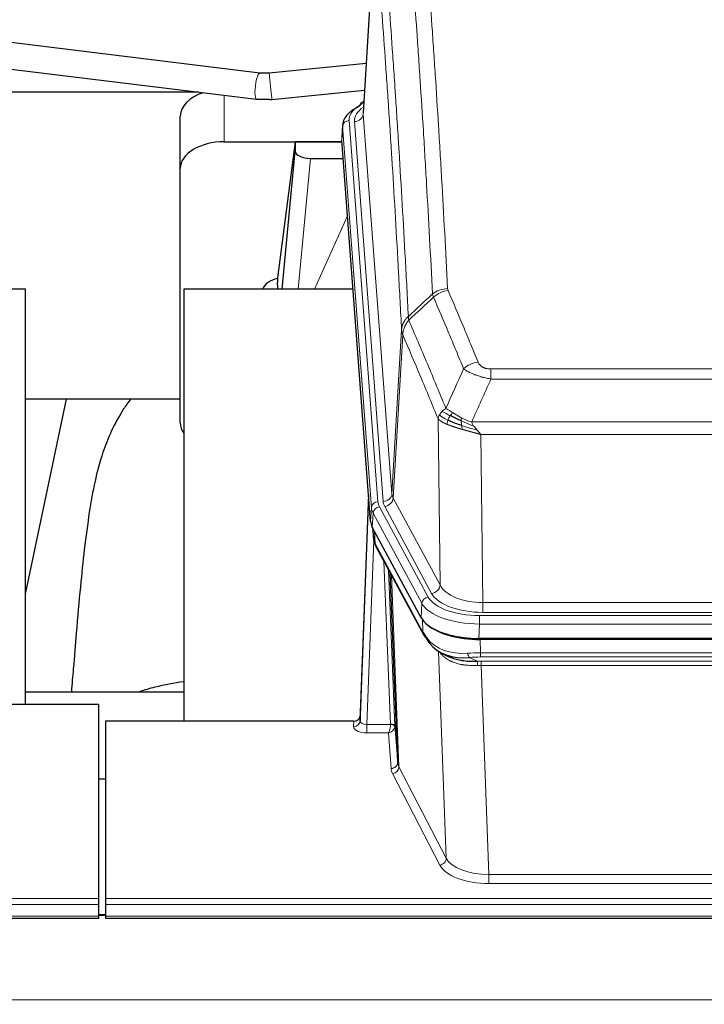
# Model space of a CAD drawing. Header units: inches. Extents: x 0 to 23760, y -13 to 16800.
# Tile 147 of 247: x 7064 to 7375, y 14334 to 14781. Entities that reach past the tile are written whole.
import ezdxf

# ---------------------------------------------------------------- set-up
doc = ezdxf.new("R2010")
doc.units = ezdxf.units.IN
doc.layers.add('254', color=7, linetype='Continuous', true_color=0xffffff)
doc.styles.add('latin_extended', font='simplex.shx')
doc.dimstyles.get("Standard").update_dxf_attribs({"dimtxt": 0.18, "dimasz": 0.18, "dimexe": 0.18, "dimexo": 0.0625, "dimgap": 0.09, "dimtad": 0, "dimtih": 1, "dimtoh": 1, "dimdec": 4, "dimzin": 0, "dimdsep": 46, "dimtxsty": 'Standard', "dimcen": 0.09, "dimadec": 0, "dimazin": 0, "dimtfac": 1, "dimtdec": 4, "dimtofl": 0, "dimtmove": 0, "dimatfit": 3, "dimfxl": 1, "dimtolj": 1, "dimtzin": 0, "dimarcsym": 0})

# ---------------------------------------------------------------- blocks, each defined once
blk = doc.blocks.new('_U1')
at = {"layer": '254', "color": 3, "linetype": 'Continuous', "lineweight": 13, "transparency": 16777216}
for p, q in [((8844.11, 14486.84), (8844.11, 10458.84)), ((958.13, 14131.84), (958.13, 10458.84)), ((1098.13, 10498.84), (8704.11, 10498.84))]:
    blk.add_line(p, q, dxfattribs=at)
at = {"layer": '254', "color": 3, "transparency": 16777216}
for points in [[(1098.13, 10522.18), (1098.13, 10475.51), (958.13, 10498.84)], [(8704.11, 10475.51), (8704.11, 10522.18), (8844.11, 10498.84)]]:
    blk.add_solid(points, dxfattribs=at)
at = {"layer": 'Defpoints', "color": 0, "transparency": 16777216}
for p in [(8844.11, 14526.84), (958.13, 14171.84), (8844.11, 10498.84)]:
    blk.add_point(p, dxfattribs=at)
at = {"layer": '254', "color": 2, "lineweight": 13, "transparency": 16777216, "insert": (4657.79, 10708.84), "char_height": 140, "attachment_point": 1, "style": 'latin_extended'}
blk.add_mtext('\\A1;7886', dxfattribs=at)
blk = doc.blocks.new('_U8')
at = {"layer": '254', "color": 3, "linetype": 'Continuous', "lineweight": 13, "transparency": 16777216}
for p, q in [((5717.15, 13663.69), (5717.15, 14670.36)), ((5191.11, 13663.69), (5757.15, 13663.69)), ((5717.15, 13523.69), (5717.15, 13153.84)), ((8396.11, 13013.84), (5677.15, 13013.84))]:
    blk.add_line(p, q, dxfattribs=at)
at = {"layer": '254', "color": 3, "transparency": 16777216}
for points in [[(5740.48, 13523.69), (5693.82, 13523.69), (5717.15, 13663.69)], [(5693.82, 13153.84), (5740.48, 13153.84), (5717.15, 13013.84)]]:
    blk.add_solid(points, dxfattribs=at)
at = {"layer": 'Defpoints', "color": 0, "transparency": 16777216}
for p in [(5151.11, 13663.69), (5717.15, 13013.84), (8436.11, 13013.84)]:
    blk.add_point(p, dxfattribs=at)
at = {"layer": '254', "color": 2, "lineweight": 13, "transparency": 16777216, "insert": (5507.15, 14240.36), "char_height": 140, "attachment_point": 1, "rotation": 90, "style": 'latin_extended'}
blk.add_mtext('\\A1;\\C2;650', dxfattribs=at)

msp = doc.modelspace()

# ---------------------------------------------------------------- linework, layer by layer
at = {"layer": '254', "color": 2, "linetype": 'Continuous', "lineweight": 25}
for p, q in [((7225.597, 14825.74), (7220.346, 14739.104)), ((7173.328, 14757.175), (6979.351, 14780.915)), ((6980.087, 14768.736), (7171.87, 14745.264)), ((7221.707, 14761.551), (7177.606, 14757.14)), ((7145.395, 14748.498), (6981.255, 14748.498)), ((7178.801, 14745.199), (7220.972, 14749.417)), ((7220.658, 14744.247), (7219.715, 14743.811)), ((7137.168, 14713.727), (7137.168, 14737.529)), ((7210.967, 14733.753), (7210.587, 14727.471)), ((7157.168, 14725.901), (7210.655, 14725.901)), ((7189.478, 14725.811), (7181.43, 14664.026)), ((7210.662, 14725.811), (7189.478, 14725.811)), ((7189.478, 14725.811), (7189.478, 14721.58)), ((7223.71, 14553.234), (7210.593, 14726.688)), ((7183.568, 14658.924), (7189.478, 14721.58)), ((7196.452, 14718.36), (7211.222, 14718.36)), ((7137.168, 14598.073), (7137.168, 14713.727)), ((7181.429, 14664.019), (7181.43, 14664.026)), ((7181.429, 14664.019), (7181.429, 14661.834)), ((7066.775, 14658.924), (6986.506, 14658.924)), ((7066.775, 14470.122), (7066.775, 14658.924)), ((7215.719, 14658.924), (7138.775, 14658.924)), ((7138.775, 14658.924), (7138.775, 14462.356)), ((7137.149, 14608.845), (7066.743, 14608.845)), ((7085.298, 14608.842), (7066.775, 14520.949)), ((7222.774, 14565.615), (7219.016, 14464.977)), ((7219.005, 14462.44), (7222.694, 14561.222)), ((7246.749, 14509.442), (7224.495, 14550.657)), ((7224.623, 14550.42), (7224.986, 14545.618)), ((7224.979, 14545.731), (7224.809, 14550.075)), ((7224.979, 14545.731), (7224.986, 14545.618)), ((7226.124, 14541.822), (7247.871, 14501.547)), ((7236.03, 14443.611), (7232.603, 14529.822)), ((7489.318, 14500.004), (7272.911, 14500.004)), ((7488.726, 14499.522), (7273.503, 14499.522)), ((7256.012, 14493.37), (7258.756, 14491.984)), ((7066.777, 14475.695), (7138.774, 14475.695)), ((7057.157, 14470.122), (7100.115, 14470.122)), ((7100.115, 14381.72), (7100.115, 14470.122)), ((7103.115, 14462.355), (7103.115, 14381.72)), ((7216.017, 14462.355), (7103.115, 14462.355)), ((7219.016, 14464.977), (7219.005, 14462.44)), ((7234.802, 14460.229), (7236.03, 14443.611)), ((7100.115, 14436.157), (7103.115, 14436.157)), ((7100.115, 14378.986), (7100.115, 14381.72)), ((7103.115, 14381.72), (7103.115, 14378.986)), ((7100.115, 14373.738), (7100.115, 14378.986)), ((7103.115, 14378.986), (7103.115, 14373.738)), ((6543.115, 14372.723), (7100.115, 14372.723)), ((7103.088, 14374.229), (7100.115, 14374.229)), ((7100.115, 14372.723), (7100.115, 14373.738)), ((7103.115, 14373.738), (7103.115, 14372.723)), ((7103.115, 14372.723), (7660.115, 14372.723))]:
    msp.add_line(p, q, dxfattribs=at)
at = {"layer": '254', "color": 110, "linetype": 'Continuous', "lineweight": 13}
for p, q in [((7225.599, 14825.118), (7220.351, 14738.529)), ((7173.328, 14757.175), (7173.328, 14757.175)), ((7157.168, 14725.901), (7157.168, 14747.063)), ((7213.967, 14735.537), (7227.078, 14562.177)), ((7216.359, 14735.102), (7229.425, 14562.329)), ((7220.351, 14738.529), (7233.417, 14565.756)), ((7210.973, 14732.967), (7210.593, 14726.688)), ((7224.084, 14559.607), (7210.973, 14732.967)), ((7196.452, 14718.36), (7190.845, 14658.924)), ((7198.257, 14658.924), (7213.198, 14692.239)), ((7233.417, 14565.756), (7237.794, 14640.432)), ((7238.35, 14638.098), (7233.998, 14563.846)), ((7278.443, 14622.551), (7483.786, 14622.551)), ((7278.443, 14617.988), (7278.443, 14622.551)), ((7483.786, 14617.988), (7278.443, 14617.988)), ((7255.35, 14524.303), (7254.393, 14599.954)), ((7269.712, 14598.508), (7492.517, 14598.508)), ((7488.405, 14592.764), (7273.825, 14592.764)), ((7273.825, 14592.764), (7274.793, 14516.268)), ((7227.775, 14559.886), (7249.949, 14518.82)), ((7251.474, 14520.495), (7230.123, 14560.038)), ((7233.998, 14563.846), (7255.35, 14524.303)), ((7223.71, 14553.234), (7224.084, 14559.607)), ((7224.868, 14557.029), (7224.495, 14550.657)), ((7247.042, 14515.964), (7224.868, 14557.029)), ((7224.625, 14550.415), (7224.979, 14545.731)), ((7225.546, 14548.71), (7225.764, 14543.152)), ((7225.129, 14544.76), (7221.998, 14460.908)), ((7225.764, 14543.152), (7247.512, 14502.877)), ((7232.804, 14460.995), (7229.782, 14535.047)), ((7231.909, 14531.107), (7234.802, 14460.229)), ((7233.148, 14528.812), (7236.616, 14441.601)), ((7246.749, 14509.442), (7247.042, 14515.964)), ((7274.793, 14511.854), (7274.793, 14516.268)), ((7274.793, 14516.268), (7487.436, 14516.268)), ((7487.436, 14511.854), (7274.793, 14511.854)), ((7247.512, 14502.877), (7247.335, 14508.512)), ((7273.204, 14506.525), (7272.911, 14500.004)), ((7273.204, 14510.431), (7489.025, 14510.431)), ((7273.204, 14506.525), (7273.204, 14510.431)), ((7489.025, 14506.525), (7273.204, 14506.525)), ((7273.503, 14499.522), (7273.694, 14493.431)), ((7258.101, 14399.986), (7254.665, 14494.126)), ((7273.694, 14491.566), (7273.694, 14493.431)), ((7273.694, 14493.431), (7488.535, 14493.431)), ((7268.67, 14491.337), (7272.123, 14489.592)), ((7488.535, 14491.566), (7273.694, 14491.566)), ((7274.036, 14489.623), (7488.193, 14489.623)), ((7274.036, 14487.758), (7274.036, 14489.623)), ((7274.036, 14487.758), (7277.51, 14392.582)), ((7488.193, 14487.758), (7274.036, 14487.758)), ((7216.007, 14459.907), (7216.017, 14462.355)), ((7221.998, 14460.908), (7221.998, 14456.993)), ((7221.998, 14460.908), (7232.803, 14460.908)), ((7221.998, 14456.993), (7231.84, 14456.993)), ((7233.034, 14440.845), (7231.84, 14456.993)), ((7236.616, 14441.601), (7258.101, 14399.986)), ((7255.192, 14396.923), (7233.707, 14438.538)), ((7277.51, 14392.582), (7484.72, 14392.582)), ((7277.51, 14392.582), (7277.51, 14388.481)), ((7484.72, 14388.481), (7277.51, 14388.481)), ((6543.115, 14381.72), (7100.115, 14381.72)), ((7103.115, 14381.72), (7660.115, 14381.72)), ((6543.115, 14378.986), (7100.115, 14378.986)), ((7103.115, 14378.986), (7660.115, 14378.986)), ((6543.115, 14373.738), (7100.115, 14373.738)), ((7100.115, 14374.003), (7103.088, 14374.003)), ((7103.115, 14373.738), (7660.115, 14373.738)), ((2868.614, 14335.609), (7625.614, 14335.609))]:
    msp.add_line(p, q, dxfattribs=at)
for centre, major_axis, ratio, start_param, end_param in [((7172.599, 14751.22), (0.729, 5.956), 0.2176909, 0, 3.1444705), ((7178.204, 14751.17), (-0.597, 5.97), 0.0053778, 3.1395284, 6.2831853), ((7237.986, 14735.911), (-24.034, 0.016), 0.461198, 5.4992389, 6.318352), ((7220.972, 14741.087), (1.258, -2.724), 0.6272114, 2.6666598, 3.1415983), ((7240.378, 14735.476), (-24.034, 0.016), 0.461198, 5.6862399, 6.318352), ((7213.967, 14732.876), (2.991, 0.226), 0.8864705, 1.5038552, 3.0222916), ((7216.359, 14738.65), (3.989, 0.302), 0.8864705, 4.6454478, 6.1638843), ((7258.748, 14650.803), (-9.987, -0.512), 0.8285973, 4.6699673, 5.4273767), ((7258.935, 14650.011), (-9.188, -3.948), 0.8056434, 4.3791539, 5.1247913), ((7272.596, 14617.549), (-9.245, -3.812), 0.7933159, 4.3962573, 5.1392153), ((7222.694, 14559.069), (0.214, 6.443), 0.0117452, 0.5090713, 1.2305416), ((7229.425, 14565.877), (3.989, 0.302), 0.8864705, 4.6454478, 6.1638843), ((7253.443, 14566.267), (20.038, 0.241), 0.4621297, 3.1708089, 3.3799603), ((7225.692, 14561.131), (2.998, -0.112), 0.4302668, 3.1576572, 3.7226285), ((7227.078, 14559.516), (2.991, 0.226), 0.8864705, 1.5038552, 3.0222916), ((7227.775, 14557.225), (2.64, 1.425), 0.8606628, 1.1357626, 2.6541991), ((7251.096, 14562.567), (24.033, 0.005), 0.4611335, 3.1763491, 3.3855005), ((7253.443, 14562.719), (24.033, 0.005), 0.4611335, 3.1763491, 3.3855005), ((7230.123, 14563.586), (3.52, 1.9), 0.8606628, 4.2773553, 5.7957917), ((7251.096, 14559.906), (-27.028, 0.171), 0.4605352, 0.0378207, 0.2469722), ((7252.774, 14525.943), (-27.538, 20.422), 0.1820487, 0.3394762, 0.3714565), ((7229.643, 14543.722), (3.52, 1.9), 0.8606628, 2.7414655, 3.1415888), ((7251.474, 14524.043), (3.52, 1.9), 0.8606628, 4.2773553, 5.7957917), ((7274.714, 14526.875), (-20.002, 0.126), 0.5302672, 0.2567917, 1.5781041), ((7274.714, 14523.327), (-24.002, 0.049), 0.477994, 0.2537759, 1.5750883), ((7249.949, 14516.159), (2.64, 1.425), 0.8606628, 1.1357626, 2.6541991), ((7273.256, 14518.867), (-27.018, 0.111), 0.4567867, 0.246464, 1.5707737), ((7273.256, 14521.528), (24.02, 0.03), 0.4619935, 3.3853572, 4.7096668), ((7251.391, 14503.447), (3.52, 1.9), 0.8606628, 2.7414655, 3.1415888), ((7273.44, 14514.815), (25.329, 12.681), 0.6929209, 3.2824386, 4.1662755), ((7274.343, 14485.997), (-27.015, 0.091), 0.2751837, 4.7373543, 4.9581852), ((7268.67, 14495.173), (-0.368, 3.983), 0.2964475, 2.0527062, 2.8396422), ((7274.343, 14482.162), (-23.017, 0.318), 0.4083138, 4.7462544, 4.9670852), ((7274.825, 14479.811), (-24.025, 0.387), 0.4081206, 4.7518286, 4.8316761), ((7272.123, 14485.757), (0.131, -3.998), 0.1099517, 2.0830946, 2.8518059), ((7274.825, 14475.976), (-20.023, 0.877), 0.5868264, 4.777515, 4.8573625), ((7216.007, 14462.531), (-3, 0.013), 0.8746179, 1.5745081, 3.1116779), ((7222.01, 14462.531), (3.004, 0.138), 0.5390598, 3.1127167, 4.683513), ((7222.01, 14459.907), (6.003, 0.008), 0.4854373, 3.1388974, 4.7096937), ((7231.84, 14459.617), (0.506, 2.997), 0.2740591, 3.694004, 5.2037138), ((7231.84, 14459.617), (2.669, 1.608), 0.8008031, 4.262859, 5.7725688), ((7231.804, 14460.964), (-1.001, 0.011), 0.9036695, 3.0924532, 3.1882188), ((7232.803, 14460.047), (1.996, -0.13), 0.4297663, 0.0674602, 1.5988341), ((7232.804, 14460.134), (1.998, 0.082), 0.4302193, 0.0160628, 1.553239), ((7231.804, 14460.103), (2.996, 0.15), 0.8842154, 6.1784611, 6.2742266), ((7233.034, 14443.468), (-2.992, -0.221), 0.8740585, 1.5062672, 3.1117425), ((7256.033, 14443.866), (-20.016, 0.121), 0.4848834, 0.0387668, 0.248091), ((7256.033, 14441.242), (-23.014, 0.002), 0.4845187, 0.0358431, 0.2451673), ((7233.707, 14441.161), (-2.666, -1.376), 0.8484453, 1.1579292, 2.76165), ((7255.192, 14399.547), (-2.666, -1.376), 0.8484453, 1.1579292, 2.76165), ((7277.516, 14402.256), (-20.013, 0.104), 0.483363, 0.2476114, 1.5729934), ((7277.516, 14399.632), (23.012, 0.004), 0.4845836, 3.3866449, 4.7120269)]:
    msp.add_ellipse(centre, major_axis=major_axis, ratio=ratio, start_param=start_param, end_param=end_param, dxfattribs=at)
at = {"layer": '254', "color": 2, "linetype": 'Continuous', "lineweight": 25}
for centre, major_axis, ratio, start_param, end_param in [((7157.168, 14737.529), (-20, 0), 0.608706, 5.2093006, 6.2831853), ((7220.972, 14741.087), (1.258, -2.724), 0.6272114, 3.1415983, 4.0254232), ((7237.986, 14733.25), (-27.03, 0.194), 0.4633579, 5.502135, 6.3212481), ((7157.168, 14713.727), (-20, 0), 0.608706, 4.712389, 6.2831853), ((7196.505, 14721.605), (7.027, 0.031), 0.4617281, 3.1395348, 4.7027345), ((7184.309, 14656.845), (-10.208, 0), 0.7029015, 4.9983373, 5.9892938), ((7184.309, 14465.46), (-10.152, 515.123), 0.0020796, 5.0973576, 5.1034617), ((7157.168, 14598.073), (-20, 0), 0.608706, 0, 0.4035719), ((7250.731, 14553.673), (27.037, 0.006), 0.4611335, 3.1763491, 3.3855005), ((7252.774, 14525.943), (-27.174, 22.247), 0.2659539, 0.2482955, 0.2802758), ((7251.624, 14555.219), (26.161, 11.46), 0.4493681, 3.0159633, 3.1613144), ((7229.477, 14544.043), (3.584, 1.776), 0.8816114, 2.7716102, 3.1419462), ((7272.969, 14512.488), (27.023, 0.034), 0.4619935, 3.3853572, 3.670307), ((7273.529, 14511.997), (27.01, 0.015), 0.4618579, 3.6271853, 4.7111791), ((7272.969, 14512.488), (27.023, 0.034), 0.4619935, 3.670307, 4.7096668), ((7274.343, 14485.997), (-27.355, 20.182), 0.1876908, 0.3765826, 0.5974134), ((7251.391, 14503.447), (3.52, 1.9), 0.8606628, 3.1415888, 3.5094104), ((7271.647, 14483.135), (-23.434, 19.972), 0.1471226, 0.3626514, 0.5834823), ((7253.167, 14500.765), (3.195, 2.407), 0.6715965, 2.6043549, 3.391291), ((7273.44, 14514.815), (23.359, 16.381), 0.7286412, 3.1732971, 4.057134), ((7216.018, 14465.068), (3, 0.002), 0.9042699, 4.7116987, 6.2488686)]:
    msp.add_ellipse(centre, major_axis=major_axis, ratio=ratio, start_param=start_param, end_param=end_param, dxfattribs=at)
at = {"layer": '254', "color": 110, "linetype": 'Continuous', "lineweight": 13}
for points, knots in [([(7251.88, 14656.716), (7251.442, 14665.285), (7250.55, 14682.183), (7249.628, 14698.606), (7248.925, 14710.745), (7248.689, 14714.761), (7248.213, 14722.734), (7247.973, 14726.691), (7247.246, 14738.473), (7246.754, 14746.205), (7246.13, 14755.719), (7246.005, 14757.613), (7245.753, 14761.388), (7245.374, 14767.025), (7244.991, 14772.593), (7244.22, 14783.635), (7243.176, 14798.107), (7241.566, 14819.068), (7240.464, 14832.542), (7239.906, 14839.155)], [0, 0, 0, 0, 0.125, 0.25, 0.25, 0.3125, 0.3125, 0.375, 0.375, 0.5, 0.5, 0.53125, 0.53125, 0.5625, 0.625, 0.625, 0.75, 0.875, 1, 1, 1, 1]), ([(7246.789, 14841.744), (7247.347, 14835.124), (7248.447, 14821.634), (7250.055, 14800.649), (7251.097, 14786.16), (7251.868, 14775.106), (7252.25, 14769.532), (7252.629, 14763.887), (7252.88, 14760.109), (7253.005, 14758.211), (7253.629, 14748.687), (7254.12, 14740.945), (7254.845, 14729.15), (7255.085, 14725.189), (7255.561, 14717.206), (7255.797, 14713.185), (7256.499, 14701.032), (7257.42, 14684.59), (7258.31, 14667.671), (7258.748, 14659.092)], [0, 0, 0, 0, 0.125, 0.25, 0.375, 0.375, 0.4375, 0.46875, 0.46875, 0.5, 0.5, 0.625, 0.625, 0.6875, 0.6875, 0.75, 0.75, 0.875, 1, 1, 1, 1]), ([(7228.654, 14831.734), (7229.226, 14825.043), (7230.353, 14811.401), (7231.998, 14790.159), (7233.065, 14775.48), (7233.853, 14764.276), (7234.244, 14758.626), (7234.696, 14751.949), (7234.888, 14749.069), (7235.016, 14747.145), (7235.08, 14746.181), (7235.399, 14741.351), (7235.779, 14735.508), (7236.217, 14728.607), (7236.403, 14725.632), (7236.527, 14723.645), (7236.589, 14722.65), (7237.145, 14713.672), (7238.118, 14697.464), (7239.529, 14672.412), (7240.437, 14655.216), (7240.883, 14646.494)], [0, 0, 0, 0, 0.125, 0.25, 0.375, 0.375, 0.4375, 0.46875, 0.484375, 0.484375, 0.5, 0.5, 0.5625, 0.59375, 0.609375, 0.609375, 0.625, 0.625, 0.75, 0.875, 1, 1, 1, 1]), ([(7237.794, 14640.432), (7237.349, 14649.126), (7236.443, 14666.268), (7235.036, 14691.242), (7234.066, 14707.4), (7233.512, 14716.351), (7233.45, 14717.343), (7233.326, 14719.324), (7233.14, 14722.29), (7232.704, 14729.17), (7232.325, 14734.995), (7232.007, 14739.811), (7231.943, 14740.772), (7231.816, 14742.69), (7231.624, 14745.562), (7231.173, 14752.219), (7230.783, 14757.853), (7229.997, 14769.023), (7228.934, 14783.66), (7227.293, 14804.841), (7226.169, 14818.445), (7225.599, 14825.118)], [0, 0, 0, 0, 0.125, 0.25, 0.375, 0.375, 0.390625, 0.390625, 0.40625, 0.4375, 0.5, 0.5, 0.515625, 0.515625, 0.53125, 0.5625, 0.625, 0.625, 0.75, 0.875, 1, 1, 1, 1]), ([(7258.935, 14658.297), (7258.879, 14658.428), (7258.836, 14658.56), (7258.773, 14658.825), (7258.754, 14658.958), (7258.748, 14659.092)], [0, 0, 0, 0, 0.5, 0.5, 1, 1, 1, 1]), ([(7266.016, 14622.648), (7264.881, 14625.406), (7263.744, 14628.154), (7261.469, 14633.627), (7260.33, 14636.352), (7256.911, 14644.493), (7254.627, 14649.874), (7252.339, 14655.211)], [0, 0, 0, 0, 0.25, 0.25, 0.5, 0.5, 1, 1, 1, 1]), ([(7258.935, 14658.297), (7261.221, 14652.957), (7263.502, 14647.57), (7266.917, 14639.422), (7268.055, 14636.694), (7270.327, 14631.217), (7271.462, 14628.467), (7272.596, 14625.705)], [0, 0, 0, 0, 0.5, 0.5, 0.75, 0.75, 1, 1, 1, 1]), ([(7237.794, 14640.432), (7237.795, 14640.447), (7237.797, 14640.477), (7237.8, 14640.522), (7237.803, 14640.567), (7237.807, 14640.611), (7237.81, 14640.656), (7237.814, 14640.701), (7237.819, 14640.746), (7237.823, 14640.791), (7237.828, 14640.835), (7237.833, 14640.88), (7237.839, 14640.925), (7237.844, 14640.969), (7237.85, 14641.014), (7237.856, 14641.059), (7237.862, 14641.103), (7237.869, 14641.148), (7237.876, 14641.192), (7237.883, 14641.237), (7237.89, 14641.281), (7237.898, 14641.326), (7237.906, 14641.37), (7237.914, 14641.415), (7237.922, 14641.459), (7237.931, 14641.503), (7237.94, 14641.548), (7237.949, 14641.592), (7237.958, 14641.636), (7237.968, 14641.68), (7237.978, 14641.724), (7237.988, 14641.768), (7237.998, 14641.813), (7238.009, 14641.857), (7238.02, 14641.901), (7238.031, 14641.944), (7238.042, 14641.988), (7238.054, 14642.032), (7238.066, 14642.076), (7238.078, 14642.12), (7238.09, 14642.163), (7238.103, 14642.207), (7238.116, 14642.251), (7238.129, 14642.294), (7238.142, 14642.338), (7238.156, 14642.381), (7238.17, 14642.424), (7238.184, 14642.468), (7238.198, 14642.511), (7238.213, 14642.554), (7238.228, 14642.597), (7238.243, 14642.64), (7238.258, 14642.683), (7238.273, 14642.726), (7238.289, 14642.769), (7238.305, 14642.812), (7238.322, 14642.855), (7238.338, 14642.897), (7238.355, 14642.94), (7238.372, 14642.983), (7238.389, 14643.025), (7238.407, 14643.067), (7238.424, 14643.11), (7238.442, 14643.152), (7238.46, 14643.194), (7238.479, 14643.236), (7238.497, 14643.278), (7238.516, 14643.32), (7238.536, 14643.362), (7238.555, 14643.404), (7238.574, 14643.446), (7238.594, 14643.487), (7238.614, 14643.529), (7238.635, 14643.57), (7238.655, 14643.612), (7238.676, 14643.653), (7238.703, 14643.706), (7238.737, 14643.771), (7238.778, 14643.848), (7238.819, 14643.925), (7238.862, 14644.001), (7238.905, 14644.077), (7238.949, 14644.152), (7238.994, 14644.227), (7239.039, 14644.302), (7239.086, 14644.377), (7239.133, 14644.451), (7239.181, 14644.525), (7239.23, 14644.599), (7239.279, 14644.672), (7239.329, 14644.745), (7239.38, 14644.817), (7239.432, 14644.889), (7239.484, 14644.961), (7239.537, 14645.032), (7239.591, 14645.103), (7239.646, 14645.174), (7239.701, 14645.244), (7239.757, 14645.314), (7239.814, 14645.383), (7239.872, 14645.452), (7239.93, 14645.521), (7239.989, 14645.589), (7240.048, 14645.656), (7240.109, 14645.724), (7240.169, 14645.79), (7240.231, 14645.857), (7240.293, 14645.923), (7240.356, 14645.988), (7240.42, 14646.053), (7240.484, 14646.117), (7240.549, 14646.181), (7240.615, 14646.245), (7240.681, 14646.308), (7240.748, 14646.37), (7240.815, 14646.432), (7240.86, 14646.473), (7240.883, 14646.494)], [0, 0, 0, 0, 0.0066687, 0.0133374, 0.0200061, 0.0266746, 0.0333432, 0.0400116, 0.0466801, 0.0533484, 0.0600168, 0.066685, 0.0733532, 0.0800214, 0.0866895, 0.0933575, 0.1000255, 0.1066935, 0.1133614, 0.1200292, 0.126697, 0.1333647, 0.1400324, 0.1467001, 0.1533676, 0.1600352, 0.1667026, 0.1733701, 0.1800374, 0.1867047, 0.193372, 0.2000392, 0.2067064, 0.2133735, 0.2200405, 0.2267075, 0.2333745, 0.2400414, 0.2467082, 0.253375, 0.2600418, 0.2667085, 0.2733751, 0.2800417, 0.2867082, 0.2933747, 0.3000412, 0.3067075, 0.3133739, 0.3200401, 0.3267064, 0.3333725, 0.3400387, 0.3467047, 0.3533708, 0.3600367, 0.3667026, 0.3733685, 0.3800343, 0.3867001, 0.3933658, 0.4000315, 0.4066971, 0.4133626, 0.4200281, 0.4266936, 0.433359, 0.4400243, 0.4466896, 0.4533549, 0.4600201, 0.4666852, 0.4733503, 0.4800154, 0.4866804, 0.4933453, 0.5000102, 0.5125098, 0.5250093, 0.5375088, 0.5500082, 0.5625077, 0.5750071, 0.5875066, 0.600006, 0.6125054, 0.6250049, 0.6375043, 0.6500037, 0.6625032, 0.6750026, 0.6875021, 0.7000016, 0.7125011, 0.7250006, 0.7375001, 0.7499997, 0.7624993, 0.7749989, 0.7874985, 0.7999982, 0.812498, 0.8249977, 0.8374975, 0.8499974, 0.8624973, 0.8749972, 0.8874972, 0.8999973, 0.9124974, 0.9249976, 0.9374978, 0.9499981, 0.9624985, 0.9749989, 0.9874994, 1, 1, 1, 1]), ([(7241.095, 14644.757), (7241.02, 14645.051), (7240.978, 14645.353), (7240.92, 14645.943), (7240.904, 14646.23), (7240.883, 14646.494)], [0, 0, 0, 0, 0.5, 0.5, 1, 1, 1, 1]), ([(7238.35, 14638.098), (7238.371, 14638.682), (7238.449, 14639.269), (7238.713, 14640.436), (7238.899, 14641.015), (7239.37, 14642.147), (7239.655, 14642.699), (7240.314, 14643.763), (7240.687, 14644.274), (7241.095, 14644.757)], [0, 0, 0, 0, 0.25, 0.25, 0.5, 0.5, 0.75, 0.75, 1, 1, 1, 1]), ([(7241.095, 14644.757), (7243.917, 14638.201), (7246.733, 14631.577), (7250.947, 14621.538), (7252.35, 14618.174), (7255.152, 14611.412), (7256.551, 14608.015), (7257.949, 14604.6)], [0, 0, 0, 0, 0.5, 0.5, 0.75, 0.75, 1, 1, 1, 1]), ([(7238.35, 14638.098), (7238.345, 14638.111), (7238.335, 14638.136), (7238.32, 14638.174), (7238.305, 14638.213), (7238.289, 14638.253), (7238.274, 14638.293), (7238.259, 14638.333), (7238.243, 14638.375), (7238.228, 14638.416), (7238.212, 14638.459), (7238.197, 14638.502), (7238.182, 14638.546), (7238.166, 14638.59), (7238.151, 14638.635), (7238.136, 14638.681), (7238.121, 14638.727), (7238.106, 14638.774), (7238.091, 14638.821), (7238.076, 14638.87), (7238.062, 14638.918), (7238.047, 14638.968), (7238.033, 14639.018), (7238.019, 14639.068), (7238.005, 14639.119), (7237.991, 14639.171), (7237.978, 14639.224), (7237.957, 14639.308), (7237.931, 14639.42), (7237.903, 14639.557), (7237.879, 14639.684), (7237.86, 14639.802), (7237.844, 14639.909), (7237.831, 14640.006), (7237.821, 14640.093), (7237.813, 14640.17), (7237.807, 14640.237), (7237.803, 14640.294), (7237.799, 14640.341), (7237.797, 14640.378), (7237.795, 14640.405), (7237.794, 14640.422), (7237.794, 14640.43), (7237.794, 14640.432)], [0, 0, 0, 0, 0.0155037, 0.0313049, 0.0474035, 0.0637997, 0.0804935, 0.097485, 0.1147743, 0.1323613, 0.1502462, 0.1684289, 0.1869096, 0.2056883, 0.224765, 0.2441397, 0.2638126, 0.2837835, 0.3040527, 0.32462, 0.3454856, 0.3666494, 0.3881116, 0.409872, 0.4319308, 0.454288, 0.4769435, 0.4998975, 0.5635611, 0.6228928, 0.6778927, 0.7285606, 0.7748966, 0.8169007, 0.8545729, 0.8879131, 0.9169214, 0.9415977, 0.9619421, 0.9779545, 0.989635, 0.9969835, 1, 1, 1, 1]), ([(7254.393, 14599.954), (7253.062, 14603.195), (7251.73, 14606.42), (7249.062, 14612.84), (7247.726, 14616.034), (7243.716, 14625.571), (7241.036, 14631.866), (7238.35, 14638.098)], [0, 0, 0, 0, 0.25, 0.25, 0.5, 0.5, 1, 1, 1, 1]), ([(7278.443, 14617.988), (7278.109, 14618.048), (7277.775, 14618.112), (7277.112, 14618.245), (7276.784, 14618.315), (7275.808, 14618.532), (7275.171, 14618.688), (7274.468, 14618.877), (7274.39, 14618.898), (7274.234, 14618.941), (7274.157, 14618.962), (7273.925, 14619.027), (7273.773, 14619.071), (7273.318, 14619.205), (7272.723, 14619.388), (7272.15, 14619.579), (7271.729, 14619.726), (7271.521, 14619.801), (7271.315, 14619.876), (7271.179, 14619.927), (7271.111, 14619.953), (7270.505, 14620.183), (7269.997, 14620.393), (7269.278, 14620.717), (7269.046, 14620.826), (7268.707, 14620.992), (7268.596, 14621.048), (7268.378, 14621.159), (7268.27, 14621.216), (7267.743, 14621.498), (7267.355, 14621.725), (7266.64, 14622.184), (7266.314, 14622.415), (7266.016, 14622.648)], [0, 0, 0, 0, 0.0625, 0.0625, 0.125, 0.125, 0.25, 0.25, 0.265625, 0.265625, 0.28125, 0.28125, 0.3125, 0.3125, 0.375, 0.4375, 0.4375, 0.46875, 0.484375, 0.484375, 0.5, 0.5, 0.625, 0.625, 0.6875, 0.6875, 0.71875, 0.71875, 0.75, 0.75, 0.875, 0.875, 1, 1, 1, 1]), ([(7278.443, 14622.551), (7278.261, 14622.551), (7278.078, 14622.556), (7277.715, 14622.574), (7277.535, 14622.588), (7277.179, 14622.627), (7277.004, 14622.651), (7276.657, 14622.709), (7276.486, 14622.744), (7276.275, 14622.794), (7276.233, 14622.804), (7276.15, 14622.825), (7276.025, 14622.858), (7275.904, 14622.894), (7275.665, 14622.969), (7275.357, 14623.078), (7275.07, 14623.205), (7274.897, 14623.29), (7274.862, 14623.307), (7274.794, 14623.342), (7274.761, 14623.36), (7274.661, 14623.415), (7274.596, 14623.452), (7274.406, 14623.565), (7274.287, 14623.643), (7274.06, 14623.806), (7273.953, 14623.889), (7273.75, 14624.062), (7273.655, 14624.151), (7273.542, 14624.265), (7273.519, 14624.288), (7273.476, 14624.334), (7273.454, 14624.358), (7273.39, 14624.427), (7273.349, 14624.474), (7273.231, 14624.616), (7273.157, 14624.712), (7273.02, 14624.905), (7272.957, 14625.003), (7272.78, 14625.299), (7272.68, 14625.501), (7272.596, 14625.705)], [0, 0, 0, 0, 0.0625, 0.0625, 0.125, 0.125, 0.1875, 0.1875, 0.25, 0.25, 0.265625, 0.265625, 0.28125, 0.3125, 0.3125, 0.375, 0.4375, 0.4375, 0.453125, 0.453125, 0.46875, 0.46875, 0.5, 0.5, 0.5625, 0.5625, 0.625, 0.625, 0.6875, 0.6875, 0.703125, 0.703125, 0.71875, 0.71875, 0.75, 0.75, 0.8125, 0.8125, 0.875, 0.875, 1, 1, 1, 1]), ([(7254.393, 14599.954), (7254.45, 14600.24), (7254.532, 14600.527), (7254.745, 14601.1), (7254.877, 14601.385), (7255.032, 14601.667)], [0, 0, 0, 0, 0.5, 0.5, 1, 1, 1, 1]), ([(7255.032, 14601.667), (7255.188, 14601.942), (7255.368, 14602.214), (7255.772, 14602.745), (7255.997, 14603.004), (7256.242, 14603.255)], [0, 0, 0, 0, 0.5, 0.5, 1, 1, 1, 1]), ([(7258.914, 14599.251), (7258.48, 14599.455), (7258.07, 14599.659), (7256.54, 14600.474), (7255.644, 14601.083), (7255.032, 14601.667)], [0, 0, 0, 0, 0.25, 0.25, 1, 1, 1, 1]), ([(7256.242, 14603.255), (7256.488, 14603.499), (7256.754, 14603.735), (7257.325, 14604.184), (7257.629, 14604.398), (7257.949, 14604.6)], [0, 0, 0, 0, 0.5, 0.5, 1, 1, 1, 1]), ([(7259.9, 14601.324), (7259.529, 14601.512), (7259.172, 14601.694), (7257.811, 14602.4), (7256.941, 14602.872), (7256.242, 14603.255)], [0, 0, 0, 0, 0.25, 0.25, 1, 1, 1, 1]), ([(7261.125, 14602.704), (7260.826, 14602.898), (7260.535, 14603.086), (7259.409, 14603.807), (7258.642, 14604.272), (7257.949, 14604.6)], [0, 0, 0, 0, 0.25, 0.25, 1, 1, 1, 1]), ([(7258.914, 14599.251), (7258.945, 14599.339), (7258.978, 14599.428), (7259.112, 14599.786), (7259.225, 14600.056), (7259.475, 14600.585), (7259.611, 14600.843), (7259.802, 14601.167), (7259.851, 14601.247), (7259.9, 14601.324)], [0, 0, 0, 0, 0.125, 0.125, 0.5, 0.5, 0.875, 0.875, 1, 1, 1, 1]), ([(7259.9, 14601.324), (7259.999, 14601.479), (7260.1, 14601.627), (7260.357, 14601.971), (7260.515, 14602.155), (7260.825, 14602.471), (7260.979, 14602.602), (7261.125, 14602.704)], [0, 0, 0, 0, 0.25, 0.25, 0.625, 0.625, 1, 1, 1, 1]), ([(7265.094, 14600.297), (7264.914, 14600.392), (7264.735, 14600.49), (7264.028, 14600.884), (7263.513, 14601.191), (7262.519, 14601.805), (7262.04, 14602.112), (7261.426, 14602.509), (7261.274, 14602.607), (7261.125, 14602.704)], [0, 0, 0, 0, 0.125, 0.125, 0.5, 0.5, 0.875, 0.875, 1, 1, 1, 1]), ([(7264.944, 14598.927), (7264.942, 14599.082), (7264.944, 14599.23), (7264.957, 14599.574), (7264.973, 14599.757), (7265.021, 14600.07), (7265.053, 14600.199), (7265.094, 14600.297)], [0, 0, 0, 0, 0.25, 0.25, 0.625, 0.625, 1, 1, 1, 1]), ([(7269.712, 14598.508), (7268.492, 14598.774), (7267.315, 14599.216), (7265.822, 14599.919), (7265.454, 14600.105), (7265.094, 14600.297)], [0, 0, 0, 0, 0.75, 0.75, 1, 1, 1, 1]), ([(7258.424, 14597.405), (7258.413, 14597.41), (7258.39, 14597.42), (7258.355, 14597.435), (7258.319, 14597.45), (7258.283, 14597.466), (7258.247, 14597.481), (7258.211, 14597.497), (7258.174, 14597.513), (7258.136, 14597.529), (7258.099, 14597.545), (7258.06, 14597.562), (7258.022, 14597.579), (7257.983, 14597.596), (7257.944, 14597.614), (7257.905, 14597.631), (7257.865, 14597.649), (7257.825, 14597.667), (7257.784, 14597.685), (7257.744, 14597.704), (7257.703, 14597.723), (7257.661, 14597.742), (7257.62, 14597.761), (7257.578, 14597.78), (7257.536, 14597.8), (7257.493, 14597.82), (7257.45, 14597.84), (7257.408, 14597.861), (7257.364, 14597.881), (7257.321, 14597.902), (7257.277, 14597.923), (7257.233, 14597.945), (7257.189, 14597.966), (7257.145, 14597.988), (7257.101, 14598.011), (7257.056, 14598.033), (7257.011, 14598.056), (7256.966, 14598.079), (7256.921, 14598.102), (7256.876, 14598.125), (7256.83, 14598.149), (7256.785, 14598.173), (7256.739, 14598.197), (7256.693, 14598.222), (7256.648, 14598.246), (7256.602, 14598.271), (7256.556, 14598.297), (7256.51, 14598.322), (7256.463, 14598.348), (7256.417, 14598.374), (7256.371, 14598.4), (7256.325, 14598.427), (7256.279, 14598.454), (7256.232, 14598.481), (7256.186, 14598.508), (7256.14, 14598.536), (7256.094, 14598.564), (7256.048, 14598.592), (7256.002, 14598.621), (7255.956, 14598.649), (7255.91, 14598.678), (7255.864, 14598.708), (7255.818, 14598.737), (7255.773, 14598.767), (7255.727, 14598.797), (7255.682, 14598.828), (7255.637, 14598.859), (7255.592, 14598.89), (7255.547, 14598.921), (7255.502, 14598.952), (7255.458, 14598.984), (7255.414, 14599.016), (7255.37, 14599.049), (7255.326, 14599.082), (7255.283, 14599.115), (7255.24, 14599.148), (7255.197, 14599.181), (7255.154, 14599.215), (7255.112, 14599.249), (7255.07, 14599.284), (7255.029, 14599.319), (7254.988, 14599.354), (7254.947, 14599.389), (7254.907, 14599.425), (7254.867, 14599.46), (7254.827, 14599.497), (7254.788, 14599.533), (7254.749, 14599.57), (7254.711, 14599.607), (7254.674, 14599.644), (7254.637, 14599.682), (7254.6, 14599.72), (7254.564, 14599.758), (7254.528, 14599.797), (7254.494, 14599.836), (7254.459, 14599.875), (7254.425, 14599.914), (7254.404, 14599.941), (7254.393, 14599.954)], [0, 0, 0, 0, 0.0060657, 0.012223, 0.0184718, 0.0248123, 0.0312443, 0.0377679, 0.0443831, 0.0510899, 0.0578883, 0.0647782, 0.0717598, 0.0788329, 0.0859977, 0.093254, 0.1006019, 0.1080414, 0.1155725, 0.1231952, 0.1309095, 0.1387154, 0.1466129, 0.1546019, 0.1626826, 0.1708549, 0.1791188, 0.1874742, 0.1959213, 0.20446, 0.2130903, 0.2218121, 0.2306256, 0.2395307, 0.2485274, 0.2576156, 0.2667955, 0.276067, 0.2854301, 0.2948848, 0.3044311, 0.314069, 0.3237985, 0.3336196, 0.3435324, 0.3535367, 0.3636326, 0.3738202, 0.3840993, 0.3944701, 0.4049324, 0.4154864, 0.426132, 0.4368691, 0.4476979, 0.4586183, 0.4696303, 0.480734, 0.4919292, 0.503216, 0.5145945, 0.5260645, 0.5376262, 0.5492795, 0.5610244, 0.5728609, 0.584789, 0.5968087, 0.60892, 0.621123, 0.6334175, 0.6458037, 0.6582815, 0.6708509, 0.6835119, 0.6962645, 0.7091087, 0.7220445, 0.735072, 0.748191, 0.7614017, 0.774704, 0.7880979, 0.8015834, 0.8151605, 0.8288293, 0.8425896, 0.8564416, 0.8703852, 0.8844204, 0.8985472, 0.9127656, 0.9270756, 0.9414773, 0.9559705, 0.9705554, 0.9852319, 1, 1, 1, 1]), ([(7258.424, 14597.405), (7258.46, 14597.586), (7258.503, 14597.791), (7258.608, 14598.237), (7258.671, 14598.478), (7258.797, 14598.9), (7258.853, 14599.074), (7258.914, 14599.251)], [0, 0, 0, 0, 0.375, 0.375, 0.75, 0.75, 1, 1, 1, 1]), ([(7265.427, 14595.074), (7265.405, 14595.08), (7265.361, 14595.092), (7265.295, 14595.111), (7265.229, 14595.13), (7265.163, 14595.149), (7265.097, 14595.168), (7265.031, 14595.187), (7264.965, 14595.206), (7264.898, 14595.225), (7264.832, 14595.244), (7264.766, 14595.263), (7264.699, 14595.282), (7264.633, 14595.301), (7264.566, 14595.321), (7264.5, 14595.34), (7264.433, 14595.359), (7264.366, 14595.379), (7264.3, 14595.398), (7264.233, 14595.418), (7264.166, 14595.437), (7264.099, 14595.457), (7264.032, 14595.477), (7263.965, 14595.496), (7263.898, 14595.516), (7263.831, 14595.536), (7263.765, 14595.556), (7263.697, 14595.576), (7263.63, 14595.596), (7263.563, 14595.616), (7263.496, 14595.636), (7263.429, 14595.656), (7263.362, 14595.677), (7263.295, 14595.697), (7263.228, 14595.717), (7263.161, 14595.738), (7263.094, 14595.758), (7263.027, 14595.779), (7262.96, 14595.799), (7262.892, 14595.82), (7262.825, 14595.841), (7262.758, 14595.862), (7262.691, 14595.882), (7262.624, 14595.903), (7262.557, 14595.924), (7262.49, 14595.945), (7262.423, 14595.966), (7262.356, 14595.988), (7262.289, 14596.009), (7262.222, 14596.03), (7262.155, 14596.051), (7262.088, 14596.073), (7262.022, 14596.094), (7261.955, 14596.116), (7261.888, 14596.138), (7261.821, 14596.159), (7261.755, 14596.181), (7261.688, 14596.203), (7261.622, 14596.225), (7261.555, 14596.246), (7261.489, 14596.268), (7261.422, 14596.29), (7261.356, 14596.313), (7261.29, 14596.335), (7261.224, 14596.357), (7261.157, 14596.379), (7261.091, 14596.402), (7261.025, 14596.424), (7260.96, 14596.447), (7260.894, 14596.469), (7260.828, 14596.492), (7260.762, 14596.515), (7260.697, 14596.537), (7260.631, 14596.56), (7260.566, 14596.583), (7260.501, 14596.606), (7260.436, 14596.629), (7260.371, 14596.653), (7260.306, 14596.676), (7260.241, 14596.699), (7260.176, 14596.722), (7260.112, 14596.746), (7260.047, 14596.769), (7259.983, 14596.793), (7259.919, 14596.816), (7259.855, 14596.84), (7259.791, 14596.864), (7259.727, 14596.888), (7259.663, 14596.912), (7259.6, 14596.936), (7259.536, 14596.96), (7259.473, 14596.984), (7259.41, 14597.008), (7259.347, 14597.032), (7259.284, 14597.057), (7259.222, 14597.081), (7259.159, 14597.106), (7259.097, 14597.13), (7259.035, 14597.155), (7258.973, 14597.18), (7258.911, 14597.204), (7258.85, 14597.229), (7258.788, 14597.254), (7258.727, 14597.279), (7258.666, 14597.304), (7258.605, 14597.33), (7258.545, 14597.355), (7258.484, 14597.38), (7258.444, 14597.397), (7258.424, 14597.405)], [0, 0, 0, 0, 0.0082024, 0.0164263, 0.0246716, 0.0329384, 0.0412265, 0.0495362, 0.0578672, 0.0662198, 0.0745938, 0.0829892, 0.0914062, 0.0998446, 0.1083045, 0.1167859, 0.1252887, 0.1338131, 0.1423589, 0.1509263, 0.1595151, 0.1681255, 0.1767574, 0.1854108, 0.1940858, 0.2027822, 0.2115002, 0.2202398, 0.2290008, 0.2377835, 0.2465876, 0.2554134, 0.2642606, 0.2731295, 0.2820199, 0.2909319, 0.2998654, 0.3088206, 0.3177973, 0.3267956, 0.3358154, 0.3448569, 0.35392, 0.3630047, 0.3721109, 0.3812388, 0.3903883, 0.3995594, 0.4087522, 0.4179665, 0.4272025, 0.4364601, 0.4457393, 0.4550402, 0.4643627, 0.4737069, 0.4830727, 0.4924601, 0.5018692, 0.5113, 0.5207524, 0.5302265, 0.5397222, 0.5492397, 0.5587788, 0.5683395, 0.577922, 0.5875261, 0.5971519, 0.6067994, 0.6164686, 0.6261595, 0.6358721, 0.6456064, 0.6553624, 0.6651401, 0.6749395, 0.6847606, 0.6946034, 0.704468, 0.7143542, 0.7242622, 0.734192, 0.7441434, 0.7541166, 0.7641115, 0.7741282, 0.7841666, 0.7942268, 0.8043087, 0.8144123, 0.8245377, 0.8346848, 0.8448538, 0.8550444, 0.8652568, 0.875491, 0.885747, 0.8960247, 0.9063242, 0.9166455, 0.9269886, 0.9373534, 0.9477401, 0.9581485, 0.9685787, 0.9790306, 0.9895044, 1, 1, 1, 1]), ([(7270.583, 14596.609), (7269.172, 14597.132), (7267.736, 14597.715), (7265.865, 14598.52), (7265.401, 14598.723), (7264.944, 14598.927)], [0, 0, 0, 0, 0.75, 0.75, 1, 1, 1, 1]), ([(7265.112, 14596.867), (7265.1, 14596.954), (7265.089, 14597.042), (7265.044, 14597.395), (7265.015, 14597.663), (7264.971, 14598.189), (7264.956, 14598.446), (7264.946, 14598.77), (7264.945, 14598.85), (7264.944, 14598.927)], [0, 0, 0, 0, 0.125, 0.125, 0.5, 0.5, 0.875, 0.875, 1, 1, 1, 1]), ([(7265.427, 14595.074), (7265.394, 14595.245), (7265.355, 14595.442), (7265.273, 14595.873), (7265.23, 14596.108), (7265.162, 14596.522), (7265.137, 14596.693), (7265.112, 14596.867)], [0, 0, 0, 0, 0.375, 0.375, 0.75, 0.75, 1, 1, 1, 1]), ([(7272.254, 14594.712), (7270.481, 14595.216), (7268.652, 14595.746), (7266.278, 14596.488), (7265.69, 14596.676), (7265.112, 14596.867)], [0, 0, 0, 0, 0.75, 0.75, 1, 1, 1, 1]), ([(7270.583, 14596.609), (7270.464, 14596.767), (7270.354, 14596.924), (7270.106, 14597.319), (7269.98, 14597.556), (7269.794, 14598.031), (7269.733, 14598.269), (7269.712, 14598.508)], [0, 0, 0, 0, 0.25, 0.25, 0.625, 0.625, 1, 1, 1, 1]), ([(7272.254, 14594.712), (7272.18, 14594.792), (7272.106, 14594.871), (7271.81, 14595.189), (7271.588, 14595.427), (7271.161, 14595.901), (7270.955, 14596.137), (7270.703, 14596.452), (7270.642, 14596.531), (7270.583, 14596.609)], [0, 0, 0, 0, 0.125, 0.125, 0.5, 0.5, 0.875, 0.875, 1, 1, 1, 1]), ([(7273.825, 14592.764), (7273.803, 14592.77), (7273.758, 14592.783), (7273.692, 14592.802), (7273.625, 14592.821), (7273.559, 14592.84), (7273.492, 14592.858), (7273.425, 14592.877), (7273.358, 14592.896), (7273.291, 14592.915), (7273.224, 14592.934), (7273.157, 14592.953), (7273.089, 14592.972), (7273.022, 14592.991), (7272.954, 14593.01), (7272.886, 14593.029), (7272.819, 14593.048), (7272.751, 14593.066), (7272.683, 14593.085), (7272.615, 14593.104), (7272.546, 14593.123), (7272.478, 14593.142), (7272.41, 14593.161), (7272.341, 14593.18), (7272.273, 14593.199), (7272.204, 14593.218), (7272.135, 14593.237), (7272.067, 14593.256), (7271.998, 14593.275), (7271.929, 14593.294), (7271.86, 14593.313), (7271.79, 14593.332), (7271.721, 14593.351), (7271.652, 14593.37), (7271.582, 14593.389), (7271.513, 14593.408), (7271.443, 14593.427), (7271.374, 14593.446), (7271.304, 14593.465), (7271.234, 14593.484), (7271.164, 14593.503), (7271.094, 14593.522), (7271.024, 14593.541), (7270.954, 14593.56), (7270.884, 14593.579), (7270.814, 14593.598), (7270.743, 14593.617), (7270.673, 14593.636), (7270.602, 14593.656), (7270.532, 14593.675), (7270.461, 14593.694), (7270.391, 14593.713), (7270.32, 14593.732), (7270.249, 14593.751), (7270.178, 14593.771), (7270.107, 14593.79), (7270.036, 14593.809), (7269.965, 14593.828), (7269.894, 14593.847), (7269.823, 14593.867), (7269.752, 14593.886), (7269.68, 14593.905), (7269.609, 14593.925), (7269.538, 14593.944), (7269.466, 14593.963), (7269.395, 14593.983), (7269.323, 14594.002), (7269.252, 14594.021), (7269.18, 14594.041), (7269.109, 14594.06), (7269.037, 14594.079), (7268.965, 14594.099), (7268.893, 14594.118), (7268.822, 14594.138), (7268.75, 14594.157), (7268.678, 14594.177), (7268.606, 14594.196), (7268.534, 14594.216), (7268.462, 14594.235), (7268.39, 14594.255), (7268.318, 14594.274), (7268.246, 14594.294), (7268.174, 14594.314), (7268.101, 14594.333), (7268.029, 14594.353), (7267.957, 14594.372), (7267.885, 14594.392), (7267.813, 14594.412), (7267.74, 14594.432), (7267.668, 14594.451), (7267.596, 14594.471), (7267.524, 14594.491), (7267.451, 14594.511), (7267.379, 14594.53), (7267.307, 14594.55), (7267.234, 14594.57), (7267.162, 14594.59), (7267.09, 14594.61), (7267.017, 14594.63), (7266.945, 14594.65), (7266.872, 14594.67), (7266.8, 14594.69), (7266.728, 14594.71), (7266.655, 14594.73), (7266.583, 14594.75), (7266.511, 14594.77), (7266.438, 14594.79), (7266.366, 14594.81), (7266.294, 14594.83), (7266.221, 14594.85), (7266.149, 14594.871), (7266.077, 14594.891), (7266.004, 14594.911), (7265.932, 14594.931), (7265.86, 14594.952), (7265.788, 14594.972), (7265.716, 14594.992), (7265.643, 14595.013), (7265.571, 14595.033), (7265.499, 14595.053), (7265.451, 14595.067), (7265.427, 14595.074)], [0, 0, 0, 0, 0.007775, 0.0155603, 0.0233558, 0.0311618, 0.038978, 0.0468046, 0.0546416, 0.0624889, 0.0703466, 0.0782147, 0.0860931, 0.093982, 0.1018813, 0.109791, 0.1177112, 0.1256417, 0.1335828, 0.1415343, 0.1494962, 0.1574687, 0.1654516, 0.173445, 0.1814489, 0.1894634, 0.1974883, 0.2055238, 0.2135699, 0.2216264, 0.2296936, 0.2377713, 0.2458596, 0.2539585, 0.2620679, 0.270188, 0.2783187, 0.28646, 0.2946119, 0.3027745, 0.3109477, 0.3191316, 0.3273261, 0.3355314, 0.3437472, 0.3519738, 0.3602111, 0.3684591, 0.3767178, 0.3849872, 0.3932673, 0.4015582, 0.4098598, 0.4181722, 0.4264954, 0.4348293, 0.443174, 0.4515295, 0.4598958, 0.4682728, 0.4766607, 0.4850594, 0.493469, 0.5018893, 0.5103206, 0.5187626, 0.5272155, 0.5356793, 0.544154, 0.5526395, 0.561136, 0.5696433, 0.5781615, 0.5866906, 0.5952307, 0.6037817, 0.6123436, 0.6209165, 0.6295003, 0.638095, 0.6467007, 0.6553174, 0.6639451, 0.6725838, 0.6812334, 0.6898941, 0.6985657, 0.7072484, 0.7159421, 0.7246468, 0.7333625, 0.7420893, 0.7508272, 0.759576, 0.768336, 0.777107, 0.7858891, 0.7946823, 0.8034866, 0.812302, 0.8211284, 0.829966, 0.8388147, 0.8476746, 0.8565455, 0.8654276, 0.8743209, 0.8832252, 0.8921408, 0.9010675, 0.9100054, 0.9189544, 0.9279147, 0.9368861, 0.9458688, 0.9548626, 0.9638676, 0.9728839, 0.9819114, 0.9909501, 1, 1, 1, 1]), ([(7273.825, 14592.764), (7273.672, 14593.013), (7273.496, 14593.259), (7273.113, 14593.748), (7272.906, 14593.991), (7272.548, 14594.393), (7272.401, 14594.553), (7272.254, 14594.712)], [0, 0, 0, 0, 0.375, 0.375, 0.75, 0.75, 1, 1, 1, 1]), ([(7272.442, 14487.729), (7271.953, 14487.709), (7271.469, 14487.696), (7270.51, 14487.687), (7270.034, 14487.691), (7269.092, 14487.717), (7268.625, 14487.739), (7267.7, 14487.803), (7267.241, 14487.846), (7266.56, 14487.925), (7266.334, 14487.954), (7265.996, 14488.002), (7265.884, 14488.019), (7265.661, 14488.053), (7265.55, 14488.071), (7264.998, 14488.164), (7264.567, 14488.249), (7263.724, 14488.44), (7262.899, 14488.652), (7262.113, 14488.907), (7261.347, 14489.183), (7260.973, 14489.332), (7260.564, 14489.512), (7260.519, 14489.532), (7260.428, 14489.573), (7260.383, 14489.593), (7260.249, 14489.655), (7259.983, 14489.781), (7259.725, 14489.912), (7259.221, 14490.179), (7258.898, 14490.366), (7258.282, 14490.756), (7257.987, 14490.96), (7257.427, 14491.381), (7257.161, 14491.6), (7256.783, 14491.939), (7256.66, 14492.053), (7256.482, 14492.228), (7256.424, 14492.286), (7256.308, 14492.405), (7256.252, 14492.464), (7255.974, 14492.762), (7255.769, 14493.005), (7255.391, 14493.498), (7255.218, 14493.748), (7255.063, 14494)], [0, 0, 0, 0, 0.0625, 0.0625, 0.125, 0.125, 0.1875, 0.1875, 0.25, 0.25, 0.28125, 0.28125, 0.296875, 0.296875, 0.3125, 0.3125, 0.375, 0.375, 0.4375, 0.5, 0.5, 0.5625, 0.5625, 0.5703125, 0.5703125, 0.578125, 0.578125, 0.59375, 0.625, 0.625, 0.6875, 0.6875, 0.75, 0.75, 0.8125, 0.8125, 0.84375, 0.84375, 0.859375, 0.859375, 0.875, 0.875, 0.9375, 0.9375, 1, 1, 1, 1])]:
    msp.add_open_spline(points, degree=3, knots=knots, dxfattribs=at)
at = {"layer": '254', "color": 2, "linetype": 'Continuous', "lineweight": 25}
for points, degree in [([(7177.606, 14757.14), (7173.325, 14757.176)], 1), ([(7171.873, 14745.264), (7178.801, 14745.199)], 1), ([(7225.893, 14542.267), (7226.003, 14542.045), (7226.124, 14541.822)], 2)]:
    msp.add_open_spline(points, degree=degree, dxfattribs=at)
at = {"layer": '254', "color": 110, "linetype": 'Continuous', "lineweight": 13}
for points in [[(7240.883, 14646.494), (7244.548, 14649.903), (7248.214, 14653.31), (7251.88, 14656.716)], [(7252.339, 14655.211), (7248.59, 14651.727), (7244.843, 14648.243), (7241.095, 14644.757)], [(7252.339, 14655.211), (7252.226, 14655.469), (7252.038, 14655.978), (7251.921, 14656.472), (7251.88, 14656.716)], [(7257.949, 14604.6), (7260.623, 14610.621), (7263.312, 14616.637), (7266.016, 14622.648)], [(7278.443, 14617.988), (7275.515, 14611.501), (7272.605, 14605.008), (7269.712, 14598.508)]]:
    msp.add_open_spline(points, degree=3, dxfattribs=at)
at = {"layer": '254', "color": 2, "linetype": 'Continuous', "lineweight": 25}
for points, knots in [([(7114.56, 14608.875), (7113.426, 14607.368), (7107.477, 14598.845), (7101.904, 14585.702), (7098.024, 14570.743), (7095.602, 14556.86), (7093.595, 14541.631), (7091.624, 14523.129), (7089.992, 14504.845), (7088.705, 14488.477), (7087.903, 14479.338), (7087.607, 14475.819)], [0, 0, 0, 0, 0.0321271, 0.1811391, 0.2945987, 0.4244837, 0.5723167, 0.6990076, 0.8399552, 0.939366, 1, 1, 1, 1]), ([(7264.944, 14598.927), (7264.715, 14599.029), (7264.488, 14599.132), (7263.586, 14599.541), (7262.927, 14599.848), (7261.657, 14600.453), (7261.047, 14600.751), (7260.275, 14601.135), (7260.086, 14601.23), (7259.9, 14601.324)], [0, 0, 0, 0, 0.125, 0.125, 0.5, 0.5, 0.875, 0.875, 1, 1, 1, 1]), ([(7265.112, 14596.867), (7264.823, 14596.962), (7264.537, 14597.058), (7263.403, 14597.445), (7262.58, 14597.74), (7261.015, 14598.338), (7260.274, 14598.641), (7259.356, 14599.047), (7259.132, 14599.149), (7258.914, 14599.251)], [0, 0, 0, 0, 0.125, 0.125, 0.5, 0.5, 0.875, 0.875, 1, 1, 1, 1]), ([(7258.705, 14492.009), (7258.808, 14491.957), (7258.912, 14491.906), (7259.109, 14491.812), (7259.202, 14491.768), (7259.343, 14491.704), (7259.39, 14491.682), (7259.484, 14491.64), (7259.911, 14491.451), (7260.353, 14491.276), (7261.159, 14490.986), (7261.988, 14490.717), (7262.861, 14490.488), (7263.755, 14490.281), (7264.213, 14490.187), (7264.8, 14490.083), (7264.918, 14490.062), (7265.155, 14490.023), (7265.275, 14490.004), (7265.634, 14489.949), (7265.875, 14489.915), (7266.6, 14489.822), (7267.087, 14489.77), (7268.071, 14489.686), (7268.568, 14489.654), (7269.569, 14489.607), (7270.073, 14489.593), (7271.092, 14489.581), (7271.605, 14489.583), (7272.123, 14489.592)], [0, 0, 0, 0, 0.0294734, 0.0294734, 0.0550135, 0.0550135, 0.0677836, 0.0677836, 0.0805537, 0.1827144, 0.1827144, 0.2848751, 0.3870358, 0.3870358, 0.4891965, 0.4891965, 0.5147367, 0.5147367, 0.5402769, 0.5402769, 0.5913572, 0.5913572, 0.6935179, 0.6935179, 0.7956786, 0.7956786, 0.8978393, 0.8978393, 1, 1, 1, 1]), ([(7118.697, 14475.923), (7120.99, 14476.652), (7127.453, 14478.477), (7134.283, 14479.81), (7138.636, 14480.461)], [0, 0, 0, 0, 0.3660944, 1, 1, 1, 1])]:
    msp.add_open_spline(points, degree=3, knots=knots, dxfattribs=at)

# ---------------------------------------------------------------- dimensions: what is measured, and where the dimension line sits
at = {"layer": '254', "color": 2, "linetype": 'Continuous', "lineweight": 13}
dim = msp.add_linear_dim(base=(5717.151, 13013.845), p1=(5151.115, 13663.69), p2=(8436.115, 13013.845), angle=90, text='\\C2;650', dimstyle='Standard', override={"dimscale": 40, "dimtxt": 3.5, "dimasz": 3.5, "dimexe": 1, "dimexo": 1, "dimgap": 1.75, "dimtad": 1, "dimtih": 0, "dimtoh": 0, "dimdec": 2, "dimlfac": 0.025, "dimzin": 8, "dimdsep": 46, "dimlunit": 2, "dimpost": '', "dimtxsty": 'latin_extended', "dimsah": 1, "dimse1": 0, "dimse2": 0, "dimsd1": 0, "dimsd2": 0, "dimclrd": 3, "dimclre": 3, "dimclrt": 2, "dimtol": 0, "dimtm": -0.1, "dimtfac": 0.714286, "dimtdec": 3, "dimtofl": 1, "dimtmove": 0, "dimtzin": 8, "dimlwd": 13, "dimlwe": 13}, dxfattribs=at)
dim.commit()
dim.dimension.update_dxf_attribs({"geometry": '_U8', "text_midpoint": (5717.151, 14420.357), "dimtype": 160})
dim = msp.add_linear_dim(base=(8844.115, 10498.845), p1=(958.135, 14171.845), p2=(8844.115, 14526.837), dimstyle='Standard', override={"dimscale": 40, "dimtxt": 3.5, "dimasz": 3.5, "dimexe": 1, "dimexo": 1, "dimgap": 1.75, "dimtad": 1, "dimtih": 1, "dimtoh": 0, "dimdec": 0, "dimlfac": 1, "dimzin": 8, "dimdsep": 46, "dimlunit": 2, "dimtxsty": 'latin_extended', "dimsah": 1, "dimse1": 0, "dimse2": 0, "dimsd1": 0, "dimsd2": 0, "dimclrd": 3, "dimclre": 3, "dimclrt": 2, "dimtol": 0, "dimtm": -0.1, "dimtfac": 0.714286, "dimtdec": 3, "dimtofl": 1, "dimtmove": 0, "dimtzin": 8, "dimlwd": 13, "dimlwe": 13}, dxfattribs=at)
dim.commit()
dim.dimension.update_dxf_attribs({"geometry": '_U1', "text_midpoint": (4901.125, 10498.845), "dimtype": 160})

doc.saveas('drawing.dxf')
